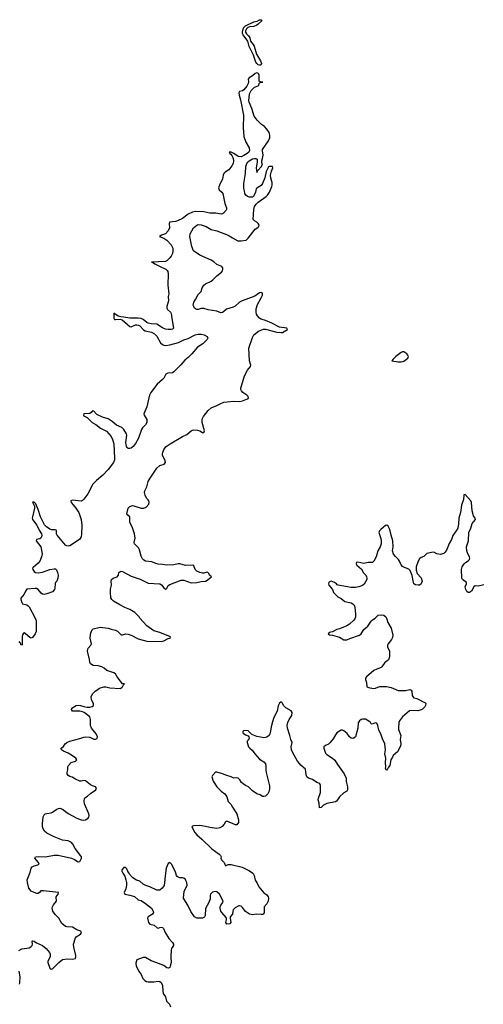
# Model space of a CAD drawing. Header units: inches. Extents: x 1384771 to 1534001, y 461348 to 645899.
# Tile 40 of 105: x 1452589 to 1459082, y 498167 to 511944. Entities that reach past the tile are written whole.
import ezdxf

# ---------------------------------------------------------------- set-up
doc = ezdxf.new("R2010")
doc.units = ezdxf.units.IN
doc.header["$MEASUREMENT"] = 0
for name, color, linetype in [('B4459', 7, 'Continuous'), ('B4550', 7, 'Continuous'), ('B4551', 7, 'Continuous')]:
    doc.layers.add(name, color=color, linetype=linetype)

msp = doc.modelspace()

# ---------------------------------------------------------------- linework, layer by layer
at = {"layer": 'B4459', "color": 6, "elevation": 600}
for points in [[(1452578, 498922), (1452618, 498942), (1452722, 498958), (1452746, 498970), (1452762, 498990), (1452767, 499010), (1452765, 499050), (1452770, 499056), (1452790, 499051), (1452826, 499026), (1452910, 498990), (1452959, 498950), (1453009, 498890), (1453017, 498870), (1453014, 498830), (1452983, 498770), (1452982, 498750), (1453010, 498673), (1453030, 498659), (1453050, 498665), (1453137, 498750), (1453190, 498793), (1453257, 498803), (1453330, 498799), (1453371, 498810), (1453377, 498830), (1453376, 498850), (1453348, 498968), (1453344, 499010), (1453370, 499098), (1453379, 499110), (1453441, 499150), (1453454, 499174), (1453445, 499190), (1453388, 499208), (1453330, 499248), (1453250, 499249), (1453230, 499256), (1453179, 499299), (1453137, 499370), (1453085, 499425), (1453054, 499470), (1453044, 499510), (1453049, 499530), (1453063, 499557), (1453103, 499610), (1453102, 499670), (1453130, 499710), (1453131, 499730), (1452924, 499756), (1452887, 499753), (1452869, 499730), (1452850, 499719), (1452830, 499719), (1452790, 499730), (1452750, 499752), (1452716, 499790), (1452697, 499870), (1452694, 499910), (1452732, 500000)], [(1454036, 500000), (1454060, 499960), (1454076, 499910), (1454083, 499870), (1454084, 499830), (1454076, 499784), (1454051, 499730), (1454061, 499710), (1454130, 499696), (1454195, 499675), (1454250, 499631), (1454290, 499619), (1454350, 499579), (1454434, 499510), (1454461, 499470), (1454463, 499450), (1454450, 499430), (1454390, 499390), (1454378, 499370), (1454394, 499310), (1454414, 499290), (1454473, 499273), (1454517, 499237), (1454530, 499232), (1454550, 499243), (1454570, 499246), (1454590, 499242), (1454604, 499230), (1454629, 499170), (1454678, 499090), (1454731, 499031), (1454743, 499010), (1454743, 498990), (1454717, 498950), (1454711, 498930), (1454705, 498830), (1454711, 498750), (1454699, 498701), (1454690, 498682), (1454683, 498677), (1454670, 498672), (1454650, 498678), (1454609, 498709), (1454494, 498754), (1454430, 498774), (1454350, 498821), (1454320, 498820), (1454232, 498788), (1454223, 498777), (1454217, 498743), (1454222, 498702), (1454257, 498630), (1454290, 498582), (1454313, 498530), (1454340, 498500), (1454366, 498486), (1454390, 498480), (1454470, 498481), (1454530, 498490), (1454550, 498485), (1454573, 498470), (1454588, 498430), (1454592, 498352), (1454599, 498319), (1454630, 498270), (1454644, 498210), (1454689, 498169), (1454703, 498130)], [(1454631, 500000), (1454611, 499830), (1454585, 499790), (1454550, 499764), (1454510, 499765), (1454410, 499813), (1454356, 499830), (1454320, 499850), (1454270, 499892), (1454226, 499906), (1454200, 499920), (1454170, 499943), (1454129, 499990), (1454122, 500000)], [(1455855, 500000), (1455858, 499998), (1455872, 499970), (1455885, 499905), (1455912, 499872), (1455939, 499810), (1456008, 499728), (1456050, 499698), (1456071, 499670), (1456075, 499650), (1456068, 499610), (1456050, 499571), (1456013, 499530), (1456014, 499466), (1456012, 499448), (1456001, 499430), (1455990, 499423), (1455970, 499422), (1455910, 499430), (1455850, 499420), (1455810, 499427), (1455750, 499466), (1455710, 499523), (1455690, 499540), (1455670, 499545), (1455657, 499543), (1455605, 499515), (1455580, 499490), (1455573, 499470), (1455570, 499430), (1455537, 499390), (1455535, 499370), (1455544, 499310), (1455530, 499291), (1455490, 499289), (1455476, 499310), (1455486, 499350), (1455485, 499370), (1455481, 499381), (1455420, 499450), (1455408, 499470), (1455395, 499510), (1455396, 499530), (1455407, 499553), (1455436, 499590), (1455438, 499610), (1455386, 499710), (1455350, 499742), (1455325, 499745), (1455290, 499735), (1455262, 499710), (1455255, 499690), (1455255, 499645), (1455239, 499590), (1455193, 499507), (1455187, 499410), (1455178, 499390), (1455170, 499381), (1455150, 499373), (1455070, 499370), (1455037, 499390), (1454985, 499465), (1454947, 499547), (1454883, 499650), (1454891, 499750), (1454935, 499830), (1454930, 499870), (1454918, 499898), (1454910, 499913), (1454890, 499930), (1454870, 499938), (1454830, 499939), (1454810, 499944), (1454796, 499956), (1454786, 499970), (1454777, 500000)], [(1452588, 498450), (1452593, 498467), (1452594, 498550), (1452583, 498630)]]:
    msp.add_lwpolyline(points, dxfattribs=at)
at = {"layer": 'B4550', "color": 6, "elevation": 600}
for points in [[(1455578, 510000), (1455585, 509970), (1455580, 509930), (1455561, 509899), (1455517, 509843), (1455469, 509810), (1455449, 509790), (1455439, 509770), (1455428, 509712), (1455390, 509645), (1455375, 509590), (1455384, 509564), (1455421, 509530), (1455435, 509510), (1455463, 509370), (1455486, 509310), (1455485, 509290), (1455480, 509280), (1455442, 509238), (1455430, 509229), (1455410, 509224), (1455337, 509237), (1455250, 509237), (1455170, 509254), (1455050, 509260), (1455010, 509251), (1454950, 509222), (1454870, 509163), (1454800, 509130), (1454770, 509121), (1454687, 509113), (1454682, 509090), (1454688, 509030), (1454671, 508989), (1454631, 508949), (1454576, 508930), (1454548, 508910), (1454610, 508885), (1454650, 508861), (1454712, 508792), (1454732, 508748), (1454734, 508706), (1454728, 508672), (1454710, 508634), (1454691, 508610), (1454650, 508570), (1454630, 508560), (1454436, 508550), (1454464, 508544), (1454480, 508530), (1454555, 508490), (1454634, 508454), (1454656, 508436), (1454663, 508423), (1454668, 508390), (1454662, 508230), (1454677, 508110), (1454671, 508070), (1454672, 508008), (1454651, 507930), (1454650, 507910), (1454658, 507890), (1454702, 507850), (1454713, 507833), (1454721, 507761), (1454745, 507630), (1454730, 507612), (1454710, 507608), (1454670, 507609), (1454630, 507616), (1454590, 507632), (1454510, 507683), (1454430, 507688), (1454390, 507697), (1454368, 507708), (1454318, 507750), (1454290, 507762), (1454250, 507767), (1454130, 507768), (1454050, 507784), (1454007, 507787), (1453970, 507796), (1453910, 507839), (1453909, 507831), (1453906, 507770), (1453916, 507750), (1453930, 507747), (1453990, 507753), (1454023, 507743), (1454101, 507681), (1454130, 507649), (1454150, 507646), (1454210, 507673), (1454230, 507676), (1454251, 507671), (1454270, 507660), (1454324, 507604), (1454345, 507590), (1454434, 507570), (1454476, 507550), (1454510, 507515), (1454562, 507422), (1454590, 507397), (1454610, 507389), (1454633, 507387), (1454690, 507395), (1454814, 507426), (1454890, 507463), (1454950, 507482), (1455047, 507533), (1455090, 507545), (1455130, 507546), (1455175, 507535), (1455213, 507513), (1455224, 507490), (1455213, 507470), (1455152, 507410), (1455080, 507360), (1455002, 507270), (1454950, 507219), (1454900, 507180), (1454847, 507113), (1454750, 507015), (1454730, 507004), (1454662, 506998), (1454637, 506983), (1454606, 506930), (1454590, 506910), (1454515, 506845), (1454426, 506730), (1454407, 506690), (1454391, 506609), (1454368, 506528), (1454330, 506430), (1454332, 506410), (1454368, 506350), (1454369, 506310), (1454350, 506274), (1454309, 506231), (1454296, 506210), (1454253, 506090), (1454210, 506012), (1454178, 505970), (1454150, 505950), (1454130, 505945), (1454110, 505946), (1454096, 505956), (1454086, 505970), (1454075, 506030), (1454089, 506130), (1454083, 506150), (1454048, 506208), (1454019, 506239), (1453944, 506270), (1453883, 506323), (1453830, 506357), (1453750, 506384), (1453670, 506419), (1453630, 506467), (1453610, 506473), (1453590, 506450), (1453570, 506436), (1453486, 506430), (1453483, 506410), (1453490, 506402), (1453536, 506376), (1453605, 506310), (1453658, 506278), (1453719, 506230), (1453807, 506187), (1453871, 506111), (1453891, 506071), (1453909, 506009), (1453919, 505810), (1453915, 505785), (1453901, 505750), (1453830, 505650), (1453754, 505570), (1453663, 505497), (1453614, 505446), (1453544, 505310), (1453490, 505235), (1453470, 505216), (1453450, 505207), (1453330, 505220), (1453307, 505210), (1453309, 505190), (1453364, 505130), (1453416, 505050), (1453450, 504950), (1453460, 504870), (1453454, 504746), (1453449, 504710), (1453426, 504670), (1453290, 504581), (1453270, 504577), (1453250, 504580), (1453230, 504591), (1453114, 504730), (1453106, 504750), (1453105, 504790), (1453100, 504800), (1453088, 504808), (1453033, 504807), (1453010, 504816), (1452963, 504850), (1452937, 504877), (1452880, 504990), (1452850, 505090), (1452814, 505170), (1452790, 505195), (1452770, 505195), (1452795, 505135), (1452799, 505110), (1452768, 504990), (1452766, 504970), (1452770, 504950), (1452828, 504870), (1452861, 504801), (1452894, 504750), (1452900, 504730), (1452897, 504710), (1452886, 504690), (1452870, 504679), (1452824, 504670), (1452822, 504650), (1452884, 504570), (1452904, 504470), (1452897, 504430), (1452870, 504366), (1452850, 504338), (1452779, 504281), (1452771, 504270), (1452774, 504250), (1452790, 504225), (1452810, 504210), (1452850, 504206), (1452907, 504213), (1453010, 504252), (1453070, 504262), (1453090, 504259), (1453107, 504247), (1453121, 504210), (1453127, 504170), (1453126, 504130), (1453111, 504089), (1453090, 504070), (1453085, 504055), (1453083, 503990), (1453078, 503970), (1453050, 503937), (1452970, 503909), (1452930, 503903), (1452910, 503907), (1452890, 503920), (1452850, 503969), (1452824, 503984), (1452807, 503987), (1452690, 503977), (1452670, 503950), (1452650, 503907), (1452604, 503850), (1452604, 503830), (1452618, 503790), (1452631, 503771), (1452690, 503756), (1452710, 503743), (1452721, 503730), (1452800, 503580), (1452818, 503538), (1452822, 503510), (1452818, 503382), (1452808, 503352), (1452770, 503300), (1452750, 503292), (1452730, 503298), (1452670, 503350), (1452650, 503363), (1452642, 503358), (1452630, 503338), (1452626, 503314), (1452622, 503198), (1452610, 503191), (1452601, 503221), (1452590, 503228), (1452583, 503243)], [(1452732, 500000), (1452737, 500010), (1452752, 500070), (1452765, 500090), (1452790, 500103), (1452843, 500117), (1452862, 500130), (1452854, 500150), (1452802, 500210), (1452811, 500230), (1452847, 500233), (1452949, 500229), (1453070, 500253), (1453130, 500256), (1453314, 500214), (1453355, 500195), (1453410, 500159), (1453433, 500167), (1453456, 500210), (1453453, 500230), (1453442, 500250), (1453366, 500346), (1453334, 500410), (1453315, 500430), (1453270, 500453), (1453190, 500463), (1453070, 500509), (1452970, 500564), (1452939, 500590), (1452920, 500620), (1452911, 500650), (1452910, 500690), (1452919, 500790), (1452930, 500817), (1452946, 500830), (1452970, 500838), (1453030, 500846), (1453050, 500854), (1453110, 500898), (1453131, 500909), (1453150, 500910), (1453190, 500897), (1453270, 500837), (1453390, 500772), (1453450, 500749), (1453490, 500744), (1453512, 500748), (1453547, 500770), (1453556, 500784), (1453561, 500810), (1453556, 500830), (1453499, 500970), (1453494, 501010), (1453495, 501045), (1453504, 501056), (1453541, 501079), (1453583, 501117), (1453658, 501170), (1453665, 501190), (1453649, 501209), (1453610, 501222), (1453579, 501239), (1453510, 501295), (1453490, 501299), (1453450, 501289), (1453430, 501289), (1453370, 501315), (1453324, 501344), (1453290, 501354), (1453267, 501370), (1453256, 501390), (1453253, 501410), (1453264, 501450), (1453265, 501490), (1453271, 501510), (1453310, 501550), (1453371, 501570), (1453392, 501590), (1453376, 501610), (1453315, 501655), (1453270, 501681), (1453203, 501710), (1453175, 501730), (1453169, 501750), (1453205, 501775), (1453226, 501810), (1453248, 501830), (1453290, 501848), (1453430, 501884), (1453490, 501907), (1453509, 501909), (1453570, 501907), (1453630, 501877), (1453650, 501876), (1453673, 501887), (1453681, 501910), (1453660, 501950), (1453594, 502030), (1453583, 502070), (1453581, 502150), (1453570, 502190), (1453491, 502251), (1453470, 502260), (1453430, 502267), (1453330, 502271), (1453313, 502290), (1453318, 502310), (1453382, 502350), (1453410, 502355), (1453442, 502350), (1453490, 502332), (1453530, 502327), (1453570, 502326), (1453605, 502335), (1453624, 502350), (1453621, 502370), (1453597, 502430), (1453590, 502470), (1453608, 502510), (1453645, 502550), (1453670, 502562), (1453709, 502591), (1453770, 502609), (1453794, 502610), (1453854, 502594), (1453995, 502585), (1454022, 502598), (1454031, 502610), (1454041, 502639), (1454058, 502650), (1454030, 502652), (1453955, 502750), (1453932, 502790), (1453910, 502807), (1453810, 502838), (1453772, 502872), (1453741, 502890), (1453690, 502905), (1453617, 502910), (1453582, 502930), (1453573, 502953), (1453568, 502992), (1453541, 503110), (1453542, 503130), (1453549, 503150), (1453587, 503193), (1453593, 503210), (1453577, 503290), (1453588, 503370), (1453607, 503413), (1453619, 503421), (1453717, 503443), (1453830, 503431), (1453870, 503416), (1453930, 503403), (1453958, 503390), (1454010, 503339), (1454030, 503336), (1454070, 503352), (1454110, 503348), (1454150, 503333), (1454250, 503281), (1454370, 503250), (1454570, 503242), (1454610, 503253), (1454670, 503284), (1454699, 503290), (1454703, 503310), (1454550, 503368), (1454470, 503393), (1454370, 503463), (1454272, 503572), (1454264, 503590), (1454202, 503650), (1454132, 503690), (1454060, 503720), (1453990, 503758), (1453903, 503810), (1453878, 503830), (1453866, 503854), (1453859, 503930), (1453862, 503978), (1453877, 504030), (1453870, 504090), (1453875, 504110), (1453899, 504130), (1453954, 504150), (1453972, 504170), (1453978, 504210), (1453990, 504219), (1454010, 504227), (1454030, 504223), (1454150, 504160), (1454278, 504118), (1454390, 504058), (1454551, 504051), (1454576, 504036), (1454610, 503993), (1454630, 503977), (1454650, 503988), (1454670, 504026), (1454690, 504043), (1454850, 504102), (1454890, 504100), (1454990, 504065), (1455070, 504069), (1455130, 504083), (1455190, 504089), (1455229, 504110), (1455276, 504150), (1455248, 504170), (1455236, 504196), (1455225, 504210), (1455210, 504214), (1455170, 504199), (1455150, 504198), (1455110, 504207), (1455070, 504227), (1455047, 504250), (1455030, 504303), (1455014, 504313), (1454910, 504308), (1454830, 504330), (1454810, 504330), (1454750, 504317), (1454650, 504311), (1454590, 504321), (1454530, 504324), (1454494, 504334), (1454439, 504359), (1454350, 504367), (1454330, 504380), (1454310, 504402), (1454290, 504437), (1454265, 504525), (1454253, 504553), (1454235, 504575), (1454196, 504610), (1454193, 504630), (1454205, 504690), (1454197, 504750), (1454166, 504846), (1454130, 504910), (1454134, 504970), (1454130, 504986), (1454102, 505010), (1454092, 505030), (1454109, 505110), (1454130, 505134), (1454170, 505146), (1454190, 505144), (1454289, 505110), (1454330, 505110), (1454359, 505121), (1454396, 505164), (1454402, 505190), (1454399, 505210), (1454390, 505227), (1454367, 505247), (1454345, 505290), (1454336, 505330), (1454340, 505350), (1454368, 505410), (1454390, 505481), (1454415, 505530), (1454512, 505670), (1454550, 505706), (1454613, 505727), (1454630, 505746), (1454627, 505770), (1454590, 505850), (1454589, 505870), (1454592, 505890), (1454608, 505930), (1454642, 505970), (1454696, 506010), (1454869, 506110), (1454930, 506140), (1454990, 506190), (1455010, 506199), (1455030, 506203), (1455079, 506199), (1455111, 506191), (1455150, 506168), (1455170, 506166), (1455177, 506190), (1455143, 506310), (1455146, 506354), (1455164, 506390), (1455230, 506476), (1455270, 506514), (1455350, 506546), (1455405, 506575), (1455450, 506591), (1455590, 506608), (1455670, 506600), (1455710, 506611), (1455780, 506640), (1455794, 506650), (1455787, 506670), (1455771, 506690), (1455715, 506730), (1455694, 506750), (1455687, 506770), (1455688, 506788), (1455740, 506960), (1455780, 507040), (1455822, 507090), (1455825, 507110), (1455810, 507170), (1455798, 507350), (1455850, 507499), (1455870, 507536), (1455934, 507586), (1456006, 507614), (1456030, 507613), (1456190, 507571), (1456250, 507565), (1456270, 507569), (1456340, 507610), (1456330, 507630), (1456230, 507642), (1456120, 507700), (1456030, 507735), (1455972, 507752), (1455947, 507767), (1455919, 507799), (1455905, 507825), (1455899, 507850), (1455900, 507900), (1455920, 507960), (1455973, 508050), (1455991, 508090), (1455990, 508116), (1455970, 508128), (1455950, 508122), (1455884, 508077), (1455707, 508010), (1455670, 507990), (1455605, 507935), (1455580, 507920), (1455485, 507895), (1455450, 507860), (1455430, 507846), (1455404, 507844), (1455350, 507867), (1455230, 507884), (1455170, 507902), (1455130, 507901), (1455090, 507888), (1455070, 507888), (1455050, 507898), (1455039, 507910), (1455026, 507930), (1455021, 507950), (1455029, 507990), (1455050, 508030), (1455090, 508097), (1455110, 508124), (1455130, 508141), (1455146, 508190), (1455170, 508230), (1455193, 508250), (1455270, 508287), (1455296, 508304), (1455350, 508359), (1455417, 508410), (1455430, 508430), (1455436, 508450), (1455435, 508470), (1455418, 508490), (1455350, 508517), (1455310, 508554), (1455270, 508580), (1455110, 508649), (1455025, 508710), (1454999, 508770), (1454973, 508910), (1454978, 508950), (1455025, 509030), (1455070, 509070), (1455090, 509078), (1455130, 509074), (1455199, 509050), (1455270, 509007), (1455350, 508988), (1455510, 508931), (1455570, 508890), (1455645, 508850), (1455690, 508848), (1455760, 508860), (1455790, 508889), (1455887, 509013), (1455924, 509036), (1455938, 509050), (1455942, 509070), (1455931, 509091), (1455910, 509112), (1455880, 509130), (1455861, 509150), (1455868, 509290), (1455878, 509330), (1455899, 509361), (1455928, 509392), (1456041, 509470), (1456061, 509490), (1456087, 509530), (1456121, 509610), (1456126, 509630), (1456125, 509665), (1456105, 509725), (1456103, 509770), (1456114, 509826), (1456133, 509873), (1456131, 509890), (1456090, 509890), (1456075, 509885), (1456040, 509820), (1456024, 509730), (1455990, 509651), (1455970, 509622), (1455911, 509589), (1455903, 509577), (1455891, 509530), (1455862, 509470), (1455850, 509462), (1455810, 509459), (1455779, 509470), (1455756, 509490), (1455744, 509510), (1455739, 509550), (1455728, 509588), (1455728, 509652), (1455752, 509792), (1455756, 509890), (1455769, 509930), (1455783, 509950), (1455805, 509970), (1455850, 509996), (1455877, 510000)], [(1455895, 510000), (1455913, 509993), (1455916, 509950), (1455902, 509870), (1455910, 509806), (1455925, 509835), (1455974, 509890), (1455990, 509926), (1455982, 509942), (1455980, 509970), (1455988, 510000)], [(1459090, 504035), (1459010, 504016), (1458970, 504022), (1458950, 504010), (1458915, 503950), (1458890, 503931), (1458868, 503928), (1458850, 503941), (1458837, 503970), (1458830, 504010), (1458846, 504050), (1458846, 504070), (1458790, 504110), (1458779, 504130), (1458777, 504250), (1458787, 504290), (1458815, 504330), (1458831, 504350), (1458870, 504373), (1458890, 504392), (1458894, 504410), (1458888, 504430), (1458864, 504470), (1458849, 504510), (1458847, 504570), (1458876, 504650), (1458878, 504770), (1458909, 504830), (1458927, 504893), (1458973, 504950), (1458967, 504970), (1458944, 505004), (1458924, 505070), (1458917, 505190), (1458908, 505210), (1458830, 505300), (1458810, 505297), (1458808, 505292), (1458803, 505230), (1458777, 505150), (1458764, 505050), (1458739, 504970), (1458735, 504890), (1458723, 504830), (1458703, 504790), (1458654, 504726), (1458636, 504670), (1458606, 504614), (1458571, 504529), (1458550, 504494), (1458530, 504477), (1458483, 504463), (1458430, 504470), (1458390, 504493), (1458358, 504490), (1458290, 504474), (1458247, 504433), (1458210, 504417), (1458190, 504402), (1458170, 504367), (1458142, 504290), (1458142, 504242), (1458155, 504195), (1458210, 504133), (1458224, 504090), (1458212, 504050), (1458190, 504033), (1458170, 504030), (1458130, 504035), (1458111, 504050), (1458103, 504070), (1458085, 504165), (1458059, 504239), (1458037, 504257), (1457978, 504278), (1457950, 504294), (1457930, 504318), (1457910, 504368), (1457896, 504390), (1457850, 504434), (1457825, 504465), (1457811, 504510), (1457820, 504570), (1457817, 504650), (1457790, 504730), (1457773, 504813), (1457750, 504856), (1457730, 504870), (1457710, 504868), (1457647, 504810), (1457630, 504790), (1457620, 504770), (1457647, 504687), (1457652, 504650), (1457650, 504610), (1457639, 504570), (1457605, 504510), (1457583, 504430), (1457550, 504366), (1457530, 504348), (1457470, 504348), (1457410, 504337), (1457327, 504353), (1457306, 504350), (1457301, 504338), (1457300, 504330), (1457312, 504310), (1457375, 504255), (1457404, 504204), (1457435, 504170), (1457446, 504150), (1457451, 504130), (1457449, 504110), (1457414, 504046), (1457390, 504027), (1457341, 504010), (1457290, 504001), (1457230, 503999), (1457051, 504031), (1457036, 504036), (1457025, 504050), (1456996, 504070), (1456950, 504086), (1456930, 504079), (1456920, 504070), (1456915, 504050), (1456921, 504030), (1456969, 503969), (1456986, 503930), (1457046, 503870), (1457090, 503844), (1457143, 503803), (1457230, 503783), (1457256, 503770), (1457273, 503753), (1457284, 503724), (1457294, 503626), (1457292, 503588), (1457281, 503559), (1457270, 503544), (1457210, 503488), (1457170, 503465), (1457070, 503422), (1457029, 503410), (1456970, 503380), (1456924, 503370), (1456909, 503350), (1456930, 503338), (1456970, 503333), (1457070, 503302), (1457130, 503267), (1457150, 503265), (1457170, 503269), (1457213, 503287), (1457350, 503330), (1457370, 503350), (1457410, 503410), (1457463, 503457), (1457510, 503528), (1457530, 503546), (1457568, 503572), (1457609, 503611), (1457650, 503619), (1457691, 503610), (1457715, 503590), (1457727, 503570), (1457746, 503510), (1457790, 503430), (1457815, 503330), (1457810, 503301), (1457797, 503270), (1457751, 503210), (1457741, 503190), (1457742, 503170), (1457766, 503110), (1457770, 503090), (1457766, 503030), (1457752, 502988), (1457732, 502968), (1457701, 502950), (1457663, 502890), (1457650, 502880), (1457590, 502858), (1457550, 502837), (1457447, 502750), (1457433, 502730), (1457432, 502710), (1457448, 502670), (1457449, 502610), (1457495, 502595), (1457550, 502587), (1457570, 502591), (1457630, 502615), (1457725, 502615), (1457790, 502599), (1457890, 502558), (1457990, 502560), (1458055, 502570), (1458070, 502564), (1458080, 502550), (1458087, 502490), (1458102, 502462), (1458110, 502456), (1458150, 502448), (1458188, 502428), (1458230, 502402), (1458264, 502390), (1458275, 502375), (1458273, 502350), (1458264, 502330), (1458230, 502297), (1458210, 502287), (1458165, 502275), (1458070, 502278), (1458050, 502273), (1457951, 502190), (1457906, 502134), (1457898, 502110), (1457894, 502030), (1457896, 502010), (1457925, 501930), (1457919, 501870), (1457928, 501810), (1457923, 501777), (1457878, 501702), (1457819, 501650), (1457810, 501625), (1457789, 501590), (1457773, 501510), (1457753, 501487), (1457735, 501450), (1457730, 501445), (1457722, 501450), (1457712, 501470), (1457718, 501490), (1457711, 501550), (1457718, 501610), (1457703, 501670), (1457712, 501730), (1457703, 501810), (1457670, 501881), (1457649, 501950), (1457621, 502001), (1457607, 502067), (1457590, 502100), (1457570, 502106), (1457526, 502086), (1457511, 502091), (1457501, 502110), (1457481, 502130), (1457430, 502158), (1457390, 502159), (1457370, 502150), (1457350, 502135), (1457330, 502106), (1457323, 502030), (1457290, 501911), (1457270, 501890), (1457254, 501886), (1457230, 501890), (1457210, 501908), (1457177, 501957), (1457130, 501993), (1457110, 502004), (1457090, 502002), (1457070, 501990), (1457030, 501964), (1457010, 501938), (1456979, 501881), (1456933, 501827), (1456912, 501808), (1456871, 501789), (1456850, 501771), (1456848, 501750), (1456870, 501683), (1456890, 501664), (1456972, 501612), (1457004, 501584), (1457042, 501522), (1457135, 501390), (1457160, 501330), (1457163, 501283), (1457182, 501210), (1457180, 501170), (1457169, 501150), (1457130, 501125), (1457068, 501072), (1457042, 501030), (1457024, 501010), (1457010, 501002), (1456890, 500977), (1456846, 500954), (1456810, 500921), (1456790, 500914), (1456783, 500983), (1456770, 501030), (1456773, 501050), (1456803, 501130), (1456802, 501230), (1456792, 501250), (1456779, 501259), (1456750, 501270), (1456690, 501311), (1456633, 501333), (1456610, 501350), (1456599, 501379), (1456590, 501456), (1456532, 501510), (1456480, 501570), (1456410, 501694), (1456397, 501730), (1456391, 501770), (1456406, 501830), (1456387, 501870), (1456372, 501930), (1456340, 502030), (1456335, 502070), (1456345, 502110), (1456362, 502150), (1456400, 502210), (1456407, 502250), (1456390, 502272), (1456315, 502315), (1456283, 502350), (1456270, 502382), (1456250, 502398), (1456230, 502381), (1456210, 502345), (1456194, 502270), (1456150, 502182), (1456130, 502119), (1456110, 502050), (1456103, 501990), (1456092, 501950), (1456082, 501930), (1456070, 501919), (1456050, 501906), (1456030, 501899), (1456010, 501897), (1455963, 501903), (1455910, 501916), (1455842, 501942), (1455790, 501993), (1455741, 501999), (1455725, 501995), (1455715, 501985), (1455714, 501970), (1455721, 501961), (1455750, 501939), (1455790, 501922), (1455799, 501910), (1455802, 501890), (1455792, 501868), (1455775, 501850), (1455774, 501830), (1455796, 501770), (1455812, 501750), (1455845, 501725), (1455884, 501670), (1455950, 501595), (1456010, 501561), (1456033, 501533), (1456038, 501510), (1456035, 501450), (1456039, 501410), (1456090, 501226), (1456090, 501182), (1456079, 501141), (1456066, 501114), (1456030, 501078), (1456010, 501073), (1455990, 501076), (1455956, 501096), (1455910, 501113), (1455850, 501155), (1455792, 501212), (1455750, 501230), (1455720, 501250), (1455696, 501270), (1455671, 501310), (1455650, 501330), (1455630, 501336), (1455590, 501332), (1455550, 501352), (1455490, 501367), (1455430, 501392), (1455350, 501416), (1455330, 501416), (1455289, 501370), (1455280, 501350), (1455299, 501290), (1455348, 501210), (1455410, 501150), (1455461, 501110), (1455490, 501070), (1455510, 501007), (1455548, 500968), (1455570, 500925), (1455630, 500830), (1455656, 500750), (1455653, 500710), (1455630, 500680), (1455610, 500679), (1455488, 500730), (1455470, 500721), (1455453, 500687), (1455424, 500656), (1455390, 500635), (1455350, 500625), (1455250, 500640), (1455190, 500656), (1455110, 500669), (1455030, 500666), (1455010, 500661), (1455002, 500650), (1455042, 500570), (1455070, 500537), (1455140, 500480), (1455281, 500341), (1455382, 500270), (1455402, 500250), (1455410, 500230), (1455404, 500210), (1455414, 500190), (1455452, 500150), (1455470, 500105), (1455510, 500121), (1455550, 500123), (1455705, 500085), (1455800, 500040), (1455837, 500017), (1455855, 500000)], [(1454777, 500000), (1454768, 500030), (1454714, 500130), (1454690, 500152), (1454670, 500139), (1454639, 500070), (1454631, 500000)], [(1454122, 500000), (1454105, 500025), (1454090, 500061), (1454070, 500083), (1454050, 500083), (1454019, 500050), (1454018, 500030), (1454036, 500000)]]:
    msp.add_lwpolyline(points, dxfattribs=at)
at = {"layer": 'B4550', "color": 6, "elevation": 700}
msp.add_lwpolyline([(1457970, 507296), (1457950, 507296), (1457932, 507288), (1457859, 507230), (1457816, 507190), (1457802, 507170), (1457890, 507155), (1457930, 507155), (1457970, 507168), (1458023, 507210), (1458032, 507230), (1458025, 507250), (1458009, 507270)], close=True, dxfattribs=at)
at = {"layer": 'B4551', "color": 6, "elevation": 600}
msp.add_lwpolyline([(1455950, 511306), (1455930, 511314), (1455910, 511329), (1455896, 511350), (1455865, 511450), (1455804, 511570), (1455784, 511644), (1455720, 511730), (1455710, 511750), (1455708, 511770), (1455725, 511830), (1455750, 511860), (1455868, 511912), (1455915, 511925), (1455950, 511944), (1455970, 511942), (1455979, 511930), (1455930, 511880), (1455910, 511866), (1455870, 511851), (1455810, 511842), (1455786, 511834), (1455764, 511816), (1455753, 511790), (1455752, 511770), (1455765, 511745), (1455796, 511716), (1455813, 511690), (1455824, 511644), (1455859, 511599), (1455872, 511572), (1455904, 511464), (1455962, 511370), (1455974, 511330), (1455967, 511310)], close=True, dxfattribs=at)
for points in [[(1455988, 510000), (1456001, 510050), (1455988, 510108), (1455992, 510128), (1456072, 510250), (1456092, 510290), (1456094, 510310), (1456094, 510330), (1456085, 510365), (1456050, 510413), (1456016, 510450), (1455978, 510478), (1455916, 510536), (1455873, 510593), (1455840, 510700), (1455801, 510790), (1455798, 510810), (1455808, 510908), (1455830, 510953), (1455880, 511000), (1455930, 511018), (1455938, 511030), (1455942, 511050), (1455957, 511063), (1455996, 511070), (1455955, 511075), (1455944, 511084), (1455943, 511170), (1455932, 511192), (1455910, 511199), (1455889, 511191), (1455850, 511158), (1455804, 511130), (1455787, 511110), (1455794, 511074), (1455790, 511050), (1455770, 511014), (1455730, 510962), (1455710, 510950), (1455670, 510938), (1455657, 510923), (1455661, 510890), (1455684, 510824), (1455725, 510610), (1455719, 510430), (1455728, 510308), (1455756, 510230), (1455804, 510150), (1455810, 510110), (1455798, 510090), (1455774, 510070), (1455730, 510043), (1455690, 510026), (1455650, 510031), (1455590, 510071), (1455552, 510090), (1455523, 510090), (1455527, 510087), (1455533, 510070), (1455544, 510064), (1455562, 510042), (1455575, 510015), (1455578, 510000)], [(1455877, 510000), (1455890, 510002), (1455895, 510000)]]:
    msp.add_lwpolyline(points, dxfattribs=at)

doc.saveas('drawing.dxf')
